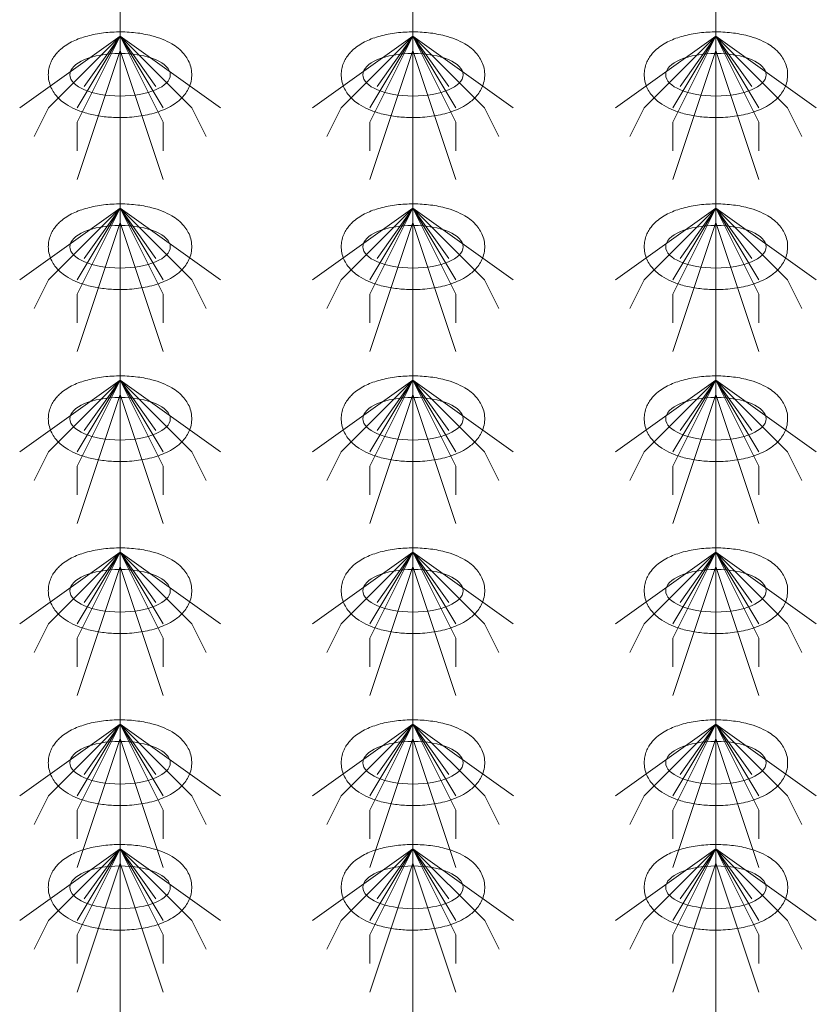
# Model space of a CAD drawing. Header units: metres. Extents: x 703769 to 722343, y 4313031 to 4317457.
# Tile 25 of 256: x 707649.54 to 707652.88, y 4313305.06 to 4313309.18. Entities that reach past the tile are written whole.
import ezdxf

# ---------------------------------------------------------------- set-up
doc = ezdxf.new("R2010")
doc.units = ezdxf.units.M
doc.header["$LTSCALE"] = 0.5
doc.layers.add('粗实线层', color=7, linetype='Continuous', lineweight=35)
doc.layers.add('设备', color=6, linetype='Continuous', lineweight=18)

# ---------------------------------------------------------------- blocks, each defined once
blk = doc.blocks.new('hh_1')
at = {"layer": '设备'}
for p, q in [((-268840, 164960), (-268910, 164910)), ((-268840, 164960), (-268890, 164910)), ((-268840, 164960), (-268870, 164900)), ((-268840, 164960), (-268870, 164910)), ((-268840, 164960), (-268865, 164925)), ((-268840, 164960), (-268790, 164910)), ((-268840, 164960), (-268815, 164925)), ((-268840, 164960), (-268770, 164910)), ((-268840, 164960), (-268810, 164910)), ((-268840, 164960), (-268810, 164900)), ((-268840, 164950), (-268870, 164860)), ((-268840, 164950), (-268810, 164860)), ((-268890, 164910), (-268900, 164890)), ((-268790, 164910), (-268780, 164890)), ((-268870, 164900), (-268870, 164880)), ((-268810, 164900), (-268810, 164880))]:
    blk.add_line(p, q, dxfattribs=at)
blk = doc.blocks.new('dawda')
at = {"layer": '设备', "color": 7}
for p, q in [((525880.64, 33373.42), (525880.64, 31373.38)), ((526085, 33373.42), (526085, 31373.38)), ((526296.34, 33373.42), (526296.34, 31373.38))]:
    blk.add_line(p, q, dxfattribs=at)
for centre in [(525880.64, 32510.55), (526084.99, 32510.55), (526296.34, 32510.55), (525880.64, 32390.55), (526084.99, 32390.55), (526296.34, 32390.55), (525880.64, 32270.55), (526084.99, 32270.55), (526296.34, 32270.55), (525880.64, 32150.55), (526084.99, 32150.55), (526296.34, 32150.55), (525880.64, 32030.55), (526085, 32030.55), (526296.34, 32030.55), (525880.64, 31943.61), (526085, 31943.61), (526296.35, 31943.61)]:
    blk.add_ellipse(centre, major_axis=(-35.04, 0), ratio=0.42498, dxfattribs=at)
for points in [[(525830.6, 32510.55), (525830.6, 32511.95), (525830.74, 32513.35), (525831.27, 32516.04), (525831.66, 32517.34), (525832.63, 32519.78), (525833.21, 32520.93), (525834.48, 32523.04), (525835.18, 32524.02), (525836.66, 32525.83), (525837.44, 32526.66), (525839.55, 32528.69), (525840.94, 32529.78), (525843.8, 32531.75), (525845.28, 32532.61), (525848.33, 32534.18), (525849.9, 32534.87), (525853.12, 32536.13), (525854.78, 32536.69), (525860.06, 32538.24), (525863.82, 32539.03), (525871.58, 32540.1), (525875.56, 32540.39), (525883.56, 32540.48), (525887.56, 32540.28), (525895.39, 32539.38), (525899.2, 32538.69), (525905.37, 32537.07), (525907.8, 32536.29), (525912.48, 32534.42), (525914.73, 32533.34), (525918.39, 32531.16), (525919.85, 32530.15), (525922.66, 32527.86), (525924, 32526.56), (525926.14, 32523.98), (525926.98, 32522.79), (525928.47, 32520.18), (525929.12, 32518.75), (525930.11, 32515.68), (525930.45, 32514.05), (525930.74, 32510.7), (525930.68, 32509), (525930.18, 32505.71), (525929.74, 32504.12), (525928.59, 32501.17), (525927.88, 32499.81), (525926.29, 32497.32), (525925.41, 32496.2), (525923.57, 32494.16), (525922.6, 32493.23), (525920.6, 32491.55), (525919.57, 32490.78), (525916.79, 32488.92), (525914.99, 32487.93), (525911.28, 32486.17), (525909.36, 32485.41), (525905.4, 32484.06), (525903.36, 32483.48), (525897.29, 32482.03), (525893.13, 32481.38), (525884.65, 32480.65), (525880.32, 32480.57), (525872.59, 32480.94), (525869.18, 32481.28), (525862.53, 32482.35), (525859.3, 32483.07), (525853.83, 32484.71), (525851.53, 32485.54), (525847.1, 32487.49), (525844.98, 32488.62), (525841.54, 32490.88), (525840.18, 32491.91), (525837.58, 32494.25), (525836.34, 32495.58), (525834.38, 32498.2), (525833.62, 32499.42), (525832.29, 32502.07), (525831.73, 32503.51), (525830.92, 32506.56), (525830.67, 32508.17), (525830.61, 32510.05), (525830.6, 32510.3), (525830.6, 32510.55)], [(526034.96, 32510.55), (526034.96, 32511.95), (526035.1, 32513.35), (526035.63, 32516.04), (526036.02, 32517.34), (526036.99, 32519.78), (526037.57, 32520.93), (526038.84, 32523.04), (526039.54, 32524.02), (526041.02, 32525.83), (526041.79, 32526.66), (526043.91, 32528.69), (526045.29, 32529.78), (526048.16, 32531.75), (526049.64, 32532.61), (526052.68, 32534.18), (526054.25, 32534.87), (526057.48, 32536.13), (526059.13, 32536.69), (526064.41, 32538.24), (526068.18, 32539.03), (526075.93, 32540.1), (526079.92, 32540.39), (526087.91, 32540.48), (526091.92, 32540.28), (526099.74, 32539.38), (526103.56, 32538.69), (526109.72, 32537.07), (526112.16, 32536.29), (526116.84, 32534.42), (526119.09, 32533.34), (526122.75, 32531.16), (526124.21, 32530.15), (526127.01, 32527.86), (526128.36, 32526.56), (526130.49, 32523.98), (526131.33, 32522.79), (526132.82, 32520.18), (526133.47, 32518.75), (526134.47, 32515.68), (526134.81, 32514.05), (526135.1, 32510.7), (526135.04, 32509), (526134.54, 32505.71), (526134.1, 32504.12), (526132.95, 32501.17), (526132.23, 32499.81), (526130.64, 32497.32), (526129.77, 32496.2), (526127.93, 32494.16), (526126.96, 32493.23), (526124.96, 32491.55), (526123.92, 32490.78), (526121.14, 32488.92), (526119.35, 32487.93), (526115.64, 32486.17), (526113.72, 32485.41), (526109.75, 32484.06), (526107.71, 32483.48), (526101.65, 32482.03), (526097.49, 32481.38), (526089, 32480.65), (526084.68, 32480.57), (526076.95, 32480.94), (526073.54, 32481.28), (526066.89, 32482.35), (526063.66, 32483.07), (526058.18, 32484.71), (526055.88, 32485.54), (526051.46, 32487.49), (526049.33, 32488.62), (526045.9, 32490.88), (526044.54, 32491.91), (526041.94, 32494.25), (526040.7, 32495.58), (526038.74, 32498.2), (526037.97, 32499.42), (526036.65, 32502.07), (526036.09, 32503.51), (526035.28, 32506.56), (526035.03, 32508.17), (526034.96, 32510.05), (526034.96, 32510.3), (526034.96, 32510.55)], [(526246.3, 32510.55), (526246.3, 32511.95), (526246.44, 32513.35), (526246.97, 32516.04), (526247.36, 32517.34), (526248.33, 32519.78), (526248.91, 32520.93), (526250.19, 32523.04), (526250.89, 32524.02), (526252.36, 32525.83), (526253.14, 32526.66), (526255.25, 32528.69), (526256.64, 32529.78), (526259.5, 32531.75), (526260.98, 32532.61), (526264.03, 32534.18), (526265.6, 32534.87), (526268.82, 32536.13), (526270.48, 32536.69), (526275.76, 32538.24), (526279.52, 32539.03), (526287.28, 32540.1), (526291.26, 32540.39), (526299.26, 32540.48), (526303.26, 32540.28), (526311.09, 32539.38), (526314.91, 32538.69), (526321.07, 32537.07), (526323.5, 32536.29), (526328.19, 32534.42), (526330.44, 32533.34), (526334.09, 32531.16), (526335.55, 32530.15), (526338.36, 32527.86), (526339.7, 32526.56), (526341.84, 32523.98), (526342.68, 32522.79), (526344.17, 32520.18), (526344.82, 32518.75), (526345.81, 32515.68), (526346.15, 32514.05), (526346.44, 32510.7), (526346.38, 32509), (526345.88, 32505.71), (526345.45, 32504.12), (526344.29, 32501.17), (526343.58, 32499.81), (526341.99, 32497.32), (526341.11, 32496.2), (526339.27, 32494.16), (526338.3, 32493.23), (526336.3, 32491.55), (526335.27, 32490.78), (526332.49, 32488.92), (526330.69, 32487.93), (526326.98, 32486.17), (526325.06, 32485.41), (526321.1, 32484.06), (526319.06, 32483.48), (526312.99, 32482.03), (526308.84, 32481.38), (526300.35, 32480.65), (526296.02, 32480.57), (526288.3, 32480.94), (526284.88, 32481.28), (526278.23, 32482.35), (526275, 32483.07), (526269.53, 32484.71), (526267.23, 32485.54), (526262.8, 32487.49), (526260.68, 32488.62), (526257.24, 32490.88), (526255.88, 32491.91), (526253.28, 32494.25), (526252.04, 32495.58), (526250.08, 32498.2), (526249.32, 32499.42), (526247.99, 32502.07), (526247.43, 32503.51), (526246.62, 32506.56), (526246.37, 32508.17), (526246.31, 32510.05), (526246.3, 32510.3), (526246.3, 32510.55)], [(525830.6, 32390.55), (525830.6, 32391.95), (525830.74, 32393.35), (525831.27, 32396.04), (525831.66, 32397.34), (525832.63, 32399.78), (525833.21, 32400.93), (525834.48, 32403.04), (525835.18, 32404.02), (525836.66, 32405.83), (525837.44, 32406.66), (525839.55, 32408.69), (525840.94, 32409.78), (525843.8, 32411.75), (525845.28, 32412.61), (525848.33, 32414.18), (525849.9, 32414.87), (525853.12, 32416.13), (525854.78, 32416.69), (525860.06, 32418.24), (525863.82, 32419.03), (525871.58, 32420.1), (525875.56, 32420.39), (525883.56, 32420.48), (525887.56, 32420.28), (525895.39, 32419.38), (525899.2, 32418.69), (525905.37, 32417.07), (525907.8, 32416.29), (525912.48, 32414.42), (525914.73, 32413.34), (525918.39, 32411.16), (525919.85, 32410.15), (525922.66, 32407.86), (525924, 32406.56), (525926.14, 32403.98), (525926.98, 32402.79), (525928.47, 32400.18), (525929.12, 32398.75), (525930.11, 32395.68), (525930.45, 32394.05), (525930.74, 32390.7), (525930.68, 32389), (525930.18, 32385.71), (525929.74, 32384.12), (525928.59, 32381.17), (525927.88, 32379.81), (525926.29, 32377.32), (525925.41, 32376.2), (525923.57, 32374.16), (525922.6, 32373.23), (525920.6, 32371.55), (525919.57, 32370.78), (525916.79, 32368.92), (525914.99, 32367.93), (525911.28, 32366.17), (525909.36, 32365.41), (525905.4, 32364.06), (525903.36, 32363.48), (525897.29, 32362.03), (525893.13, 32361.38), (525884.65, 32360.65), (525880.32, 32360.57), (525872.59, 32360.94), (525869.18, 32361.28), (525862.53, 32362.35), (525859.3, 32363.07), (525853.83, 32364.71), (525851.53, 32365.54), (525847.1, 32367.49), (525844.98, 32368.62), (525841.54, 32370.88), (525840.18, 32371.91), (525837.58, 32374.25), (525836.34, 32375.58), (525834.38, 32378.2), (525833.62, 32379.42), (525832.29, 32382.07), (525831.73, 32383.51), (525830.92, 32386.56), (525830.67, 32388.17), (525830.61, 32390.05), (525830.6, 32390.3), (525830.6, 32390.55)], [(526034.96, 32390.55), (526034.96, 32391.95), (526035.1, 32393.35), (526035.63, 32396.04), (526036.02, 32397.34), (526036.99, 32399.78), (526037.57, 32400.93), (526038.84, 32403.04), (526039.54, 32404.02), (526041.02, 32405.83), (526041.79, 32406.66), (526043.91, 32408.69), (526045.29, 32409.78), (526048.16, 32411.75), (526049.64, 32412.61), (526052.68, 32414.18), (526054.25, 32414.87), (526057.48, 32416.13), (526059.13, 32416.69), (526064.41, 32418.24), (526068.18, 32419.03), (526075.93, 32420.1), (526079.92, 32420.39), (526087.91, 32420.48), (526091.92, 32420.28), (526099.74, 32419.38), (526103.56, 32418.69), (526109.72, 32417.07), (526112.16, 32416.29), (526116.84, 32414.42), (526119.09, 32413.34), (526122.75, 32411.16), (526124.21, 32410.15), (526127.01, 32407.86), (526128.36, 32406.56), (526130.49, 32403.98), (526131.33, 32402.79), (526132.82, 32400.18), (526133.47, 32398.75), (526134.47, 32395.68), (526134.81, 32394.05), (526135.1, 32390.7), (526135.04, 32389), (526134.54, 32385.71), (526134.1, 32384.12), (526132.95, 32381.17), (526132.23, 32379.81), (526130.64, 32377.32), (526129.77, 32376.2), (526127.93, 32374.16), (526126.96, 32373.23), (526124.96, 32371.55), (526123.92, 32370.78), (526121.14, 32368.92), (526119.35, 32367.93), (526115.64, 32366.17), (526113.72, 32365.41), (526109.75, 32364.06), (526107.71, 32363.48), (526101.65, 32362.03), (526097.49, 32361.38), (526089, 32360.65), (526084.68, 32360.57), (526076.95, 32360.94), (526073.54, 32361.28), (526066.89, 32362.35), (526063.66, 32363.07), (526058.18, 32364.71), (526055.88, 32365.54), (526051.46, 32367.49), (526049.33, 32368.62), (526045.9, 32370.88), (526044.54, 32371.91), (526041.94, 32374.25), (526040.7, 32375.58), (526038.74, 32378.2), (526037.97, 32379.42), (526036.65, 32382.07), (526036.09, 32383.51), (526035.28, 32386.56), (526035.03, 32388.17), (526034.96, 32390.05), (526034.96, 32390.3), (526034.96, 32390.55)], [(526246.3, 32390.55), (526246.3, 32391.95), (526246.44, 32393.35), (526246.97, 32396.04), (526247.36, 32397.34), (526248.33, 32399.78), (526248.91, 32400.93), (526250.19, 32403.04), (526250.89, 32404.02), (526252.36, 32405.83), (526253.14, 32406.66), (526255.25, 32408.69), (526256.64, 32409.78), (526259.5, 32411.75), (526260.98, 32412.61), (526264.03, 32414.18), (526265.6, 32414.87), (526268.82, 32416.13), (526270.48, 32416.69), (526275.76, 32418.24), (526279.52, 32419.03), (526287.28, 32420.1), (526291.26, 32420.39), (526299.26, 32420.48), (526303.26, 32420.28), (526311.09, 32419.38), (526314.91, 32418.69), (526321.07, 32417.07), (526323.5, 32416.29), (526328.19, 32414.42), (526330.44, 32413.34), (526334.09, 32411.16), (526335.55, 32410.15), (526338.36, 32407.86), (526339.7, 32406.56), (526341.84, 32403.98), (526342.68, 32402.79), (526344.17, 32400.18), (526344.82, 32398.75), (526345.81, 32395.68), (526346.15, 32394.05), (526346.44, 32390.7), (526346.38, 32389), (526345.88, 32385.71), (526345.45, 32384.12), (526344.29, 32381.17), (526343.58, 32379.81), (526341.99, 32377.32), (526341.11, 32376.2), (526339.27, 32374.16), (526338.3, 32373.23), (526336.3, 32371.55), (526335.27, 32370.78), (526332.49, 32368.92), (526330.69, 32367.93), (526326.98, 32366.17), (526325.06, 32365.41), (526321.1, 32364.06), (526319.06, 32363.48), (526312.99, 32362.03), (526308.84, 32361.38), (526300.35, 32360.65), (526296.02, 32360.57), (526288.3, 32360.94), (526284.88, 32361.28), (526278.23, 32362.35), (526275, 32363.07), (526269.53, 32364.71), (526267.23, 32365.54), (526262.8, 32367.49), (526260.68, 32368.62), (526257.24, 32370.88), (526255.88, 32371.91), (526253.28, 32374.25), (526252.04, 32375.58), (526250.08, 32378.2), (526249.32, 32379.42), (526247.99, 32382.07), (526247.43, 32383.51), (526246.62, 32386.56), (526246.37, 32388.17), (526246.31, 32390.05), (526246.3, 32390.3), (526246.3, 32390.55)], [(525830.6, 32270.55), (525830.6, 32271.95), (525830.74, 32273.35), (525831.27, 32276.04), (525831.66, 32277.34), (525832.63, 32279.78), (525833.21, 32280.93), (525834.48, 32283.04), (525835.18, 32284.02), (525836.66, 32285.83), (525837.44, 32286.66), (525839.55, 32288.69), (525840.94, 32289.78), (525843.8, 32291.75), (525845.28, 32292.61), (525848.33, 32294.18), (525849.9, 32294.87), (525853.12, 32296.13), (525854.78, 32296.69), (525860.06, 32298.24), (525863.82, 32299.03), (525871.58, 32300.1), (525875.56, 32300.39), (525883.56, 32300.48), (525887.56, 32300.28), (525895.39, 32299.38), (525899.2, 32298.69), (525905.37, 32297.07), (525907.8, 32296.29), (525912.48, 32294.42), (525914.73, 32293.34), (525918.39, 32291.16), (525919.85, 32290.15), (525922.66, 32287.86), (525924, 32286.56), (525926.14, 32283.98), (525926.98, 32282.79), (525928.47, 32280.18), (525929.12, 32278.75), (525930.11, 32275.68), (525930.45, 32274.05), (525930.74, 32270.7), (525930.68, 32269), (525930.18, 32265.71), (525929.74, 32264.12), (525928.59, 32261.17), (525927.88, 32259.81), (525926.29, 32257.32), (525925.41, 32256.2), (525923.57, 32254.16), (525922.6, 32253.23), (525920.6, 32251.55), (525919.57, 32250.78), (525916.79, 32248.92), (525914.99, 32247.93), (525911.28, 32246.17), (525909.36, 32245.41), (525905.4, 32244.06), (525903.36, 32243.48), (525897.29, 32242.03), (525893.13, 32241.38), (525884.65, 32240.65), (525880.32, 32240.57), (525872.59, 32240.94), (525869.18, 32241.28), (525862.53, 32242.35), (525859.3, 32243.07), (525853.83, 32244.71), (525851.53, 32245.54), (525847.1, 32247.49), (525844.98, 32248.62), (525841.54, 32250.88), (525840.18, 32251.91), (525837.58, 32254.25), (525836.34, 32255.58), (525834.38, 32258.2), (525833.62, 32259.42), (525832.29, 32262.07), (525831.73, 32263.51), (525830.92, 32266.56), (525830.67, 32268.17), (525830.61, 32270.05), (525830.6, 32270.3), (525830.6, 32270.55)], [(526034.96, 32270.55), (526034.96, 32271.95), (526035.1, 32273.35), (526035.63, 32276.04), (526036.02, 32277.34), (526036.99, 32279.78), (526037.57, 32280.93), (526038.84, 32283.04), (526039.54, 32284.02), (526041.02, 32285.83), (526041.79, 32286.66), (526043.91, 32288.69), (526045.29, 32289.78), (526048.16, 32291.75), (526049.64, 32292.61), (526052.68, 32294.18), (526054.25, 32294.87), (526057.48, 32296.13), (526059.13, 32296.69), (526064.41, 32298.24), (526068.18, 32299.03), (526075.93, 32300.1), (526079.92, 32300.39), (526087.91, 32300.48), (526091.92, 32300.28), (526099.74, 32299.38), (526103.56, 32298.69), (526109.72, 32297.07), (526112.16, 32296.29), (526116.84, 32294.42), (526119.09, 32293.34), (526122.75, 32291.16), (526124.21, 32290.15), (526127.01, 32287.86), (526128.36, 32286.56), (526130.49, 32283.98), (526131.33, 32282.79), (526132.82, 32280.18), (526133.47, 32278.75), (526134.47, 32275.68), (526134.81, 32274.05), (526135.1, 32270.7), (526135.04, 32269), (526134.54, 32265.71), (526134.1, 32264.12), (526132.95, 32261.17), (526132.23, 32259.81), (526130.64, 32257.32), (526129.77, 32256.2), (526127.93, 32254.16), (526126.96, 32253.23), (526124.96, 32251.55), (526123.92, 32250.78), (526121.14, 32248.92), (526119.35, 32247.93), (526115.64, 32246.17), (526113.72, 32245.41), (526109.75, 32244.06), (526107.71, 32243.48), (526101.65, 32242.03), (526097.49, 32241.38), (526089, 32240.65), (526084.68, 32240.57), (526076.95, 32240.94), (526073.54, 32241.28), (526066.89, 32242.35), (526063.66, 32243.07), (526058.18, 32244.71), (526055.88, 32245.54), (526051.46, 32247.49), (526049.33, 32248.62), (526045.9, 32250.88), (526044.54, 32251.91), (526041.94, 32254.25), (526040.7, 32255.58), (526038.74, 32258.2), (526037.97, 32259.42), (526036.65, 32262.07), (526036.09, 32263.51), (526035.28, 32266.56), (526035.03, 32268.17), (526034.96, 32270.05), (526034.96, 32270.3), (526034.96, 32270.55)], [(526246.3, 32270.55), (526246.3, 32271.95), (526246.44, 32273.35), (526246.97, 32276.04), (526247.36, 32277.34), (526248.33, 32279.78), (526248.91, 32280.93), (526250.19, 32283.04), (526250.89, 32284.02), (526252.36, 32285.83), (526253.14, 32286.66), (526255.25, 32288.69), (526256.64, 32289.78), (526259.5, 32291.75), (526260.98, 32292.61), (526264.03, 32294.18), (526265.6, 32294.87), (526268.82, 32296.13), (526270.48, 32296.69), (526275.76, 32298.24), (526279.52, 32299.03), (526287.28, 32300.1), (526291.26, 32300.39), (526299.26, 32300.48), (526303.26, 32300.28), (526311.09, 32299.38), (526314.91, 32298.69), (526321.07, 32297.07), (526323.5, 32296.29), (526328.19, 32294.42), (526330.44, 32293.34), (526334.09, 32291.16), (526335.55, 32290.15), (526338.36, 32287.86), (526339.7, 32286.56), (526341.84, 32283.98), (526342.68, 32282.79), (526344.17, 32280.18), (526344.82, 32278.75), (526345.81, 32275.68), (526346.15, 32274.05), (526346.44, 32270.7), (526346.38, 32269), (526345.88, 32265.71), (526345.45, 32264.12), (526344.29, 32261.17), (526343.58, 32259.81), (526341.99, 32257.32), (526341.11, 32256.2), (526339.27, 32254.16), (526338.3, 32253.23), (526336.3, 32251.55), (526335.27, 32250.78), (526332.49, 32248.92), (526330.69, 32247.93), (526326.98, 32246.17), (526325.06, 32245.41), (526321.1, 32244.06), (526319.06, 32243.48), (526312.99, 32242.03), (526308.84, 32241.38), (526300.35, 32240.65), (526296.02, 32240.57), (526288.3, 32240.94), (526284.88, 32241.28), (526278.23, 32242.35), (526275, 32243.07), (526269.53, 32244.71), (526267.23, 32245.54), (526262.8, 32247.49), (526260.68, 32248.62), (526257.24, 32250.88), (526255.88, 32251.91), (526253.28, 32254.25), (526252.04, 32255.58), (526250.08, 32258.2), (526249.32, 32259.42), (526247.99, 32262.07), (526247.43, 32263.51), (526246.62, 32266.56), (526246.37, 32268.17), (526246.31, 32270.05), (526246.3, 32270.3), (526246.3, 32270.55)], [(525830.6, 32150.55), (525830.6, 32151.95), (525830.74, 32153.35), (525831.27, 32156.04), (525831.66, 32157.34), (525832.63, 32159.78), (525833.21, 32160.93), (525834.48, 32163.04), (525835.18, 32164.02), (525836.66, 32165.83), (525837.44, 32166.66), (525839.55, 32168.69), (525840.94, 32169.78), (525843.8, 32171.75), (525845.28, 32172.61), (525848.33, 32174.18), (525849.9, 32174.87), (525853.12, 32176.13), (525854.78, 32176.69), (525860.06, 32178.24), (525863.82, 32179.03), (525871.58, 32180.1), (525875.56, 32180.39), (525883.56, 32180.48), (525887.56, 32180.28), (525895.39, 32179.38), (525899.2, 32178.69), (525905.37, 32177.07), (525907.8, 32176.29), (525912.48, 32174.42), (525914.73, 32173.34), (525918.39, 32171.16), (525919.85, 32170.15), (525922.66, 32167.86), (525924, 32166.56), (525926.14, 32163.98), (525926.98, 32162.79), (525928.47, 32160.18), (525929.12, 32158.75), (525930.11, 32155.68), (525930.45, 32154.05), (525930.74, 32150.7), (525930.68, 32149), (525930.18, 32145.71), (525929.74, 32144.12), (525928.59, 32141.17), (525927.88, 32139.81), (525926.29, 32137.32), (525925.41, 32136.2), (525923.57, 32134.16), (525922.6, 32133.23), (525920.6, 32131.55), (525919.57, 32130.78), (525916.79, 32128.92), (525914.99, 32127.93), (525911.28, 32126.17), (525909.36, 32125.41), (525905.4, 32124.06), (525903.36, 32123.48), (525897.29, 32122.03), (525893.13, 32121.38), (525884.65, 32120.65), (525880.32, 32120.57), (525872.59, 32120.94), (525869.18, 32121.28), (525862.53, 32122.35), (525859.3, 32123.07), (525853.83, 32124.71), (525851.53, 32125.54), (525847.1, 32127.49), (525844.98, 32128.62), (525841.54, 32130.88), (525840.18, 32131.91), (525837.58, 32134.25), (525836.34, 32135.58), (525834.38, 32138.2), (525833.62, 32139.42), (525832.29, 32142.07), (525831.73, 32143.51), (525830.92, 32146.56), (525830.67, 32148.17), (525830.61, 32150.05), (525830.6, 32150.3), (525830.6, 32150.55)], [(526034.96, 32150.55), (526034.96, 32151.95), (526035.1, 32153.35), (526035.63, 32156.04), (526036.02, 32157.34), (526036.99, 32159.78), (526037.57, 32160.93), (526038.84, 32163.04), (526039.54, 32164.02), (526041.02, 32165.83), (526041.79, 32166.66), (526043.91, 32168.69), (526045.29, 32169.78), (526048.16, 32171.75), (526049.64, 32172.61), (526052.68, 32174.18), (526054.25, 32174.87), (526057.48, 32176.13), (526059.13, 32176.69), (526064.41, 32178.24), (526068.18, 32179.03), (526075.93, 32180.1), (526079.92, 32180.39), (526087.91, 32180.48), (526091.92, 32180.28), (526099.74, 32179.38), (526103.56, 32178.69), (526109.72, 32177.07), (526112.16, 32176.29), (526116.84, 32174.42), (526119.09, 32173.34), (526122.75, 32171.16), (526124.21, 32170.15), (526127.01, 32167.86), (526128.36, 32166.56), (526130.49, 32163.98), (526131.33, 32162.79), (526132.82, 32160.18), (526133.47, 32158.75), (526134.47, 32155.68), (526134.81, 32154.05), (526135.1, 32150.7), (526135.04, 32149), (526134.54, 32145.71), (526134.1, 32144.12), (526132.95, 32141.17), (526132.23, 32139.81), (526130.64, 32137.32), (526129.77, 32136.2), (526127.93, 32134.16), (526126.96, 32133.23), (526124.96, 32131.55), (526123.92, 32130.78), (526121.14, 32128.92), (526119.35, 32127.93), (526115.64, 32126.17), (526113.72, 32125.41), (526109.75, 32124.06), (526107.71, 32123.48), (526101.65, 32122.03), (526097.49, 32121.38), (526089, 32120.65), (526084.68, 32120.57), (526076.95, 32120.94), (526073.54, 32121.28), (526066.89, 32122.35), (526063.66, 32123.07), (526058.18, 32124.71), (526055.88, 32125.54), (526051.46, 32127.49), (526049.33, 32128.62), (526045.9, 32130.88), (526044.54, 32131.91), (526041.94, 32134.25), (526040.7, 32135.58), (526038.74, 32138.2), (526037.97, 32139.42), (526036.65, 32142.07), (526036.09, 32143.51), (526035.28, 32146.56), (526035.03, 32148.17), (526034.96, 32150.05), (526034.96, 32150.3), (526034.96, 32150.55)], [(526246.3, 32150.55), (526246.3, 32151.95), (526246.44, 32153.35), (526246.97, 32156.04), (526247.36, 32157.34), (526248.33, 32159.78), (526248.91, 32160.93), (526250.19, 32163.04), (526250.89, 32164.02), (526252.36, 32165.83), (526253.14, 32166.66), (526255.25, 32168.69), (526256.64, 32169.78), (526259.5, 32171.75), (526260.98, 32172.61), (526264.03, 32174.18), (526265.6, 32174.87), (526268.82, 32176.13), (526270.48, 32176.69), (526275.76, 32178.24), (526279.52, 32179.03), (526287.28, 32180.1), (526291.26, 32180.39), (526299.26, 32180.48), (526303.26, 32180.28), (526311.09, 32179.38), (526314.91, 32178.69), (526321.07, 32177.07), (526323.5, 32176.29), (526328.19, 32174.42), (526330.44, 32173.34), (526334.09, 32171.16), (526335.55, 32170.15), (526338.36, 32167.86), (526339.7, 32166.56), (526341.84, 32163.98), (526342.68, 32162.79), (526344.17, 32160.18), (526344.82, 32158.75), (526345.81, 32155.68), (526346.15, 32154.05), (526346.44, 32150.7), (526346.38, 32149), (526345.88, 32145.71), (526345.45, 32144.12), (526344.29, 32141.17), (526343.58, 32139.81), (526341.99, 32137.32), (526341.11, 32136.2), (526339.27, 32134.16), (526338.3, 32133.23), (526336.3, 32131.55), (526335.27, 32130.78), (526332.49, 32128.92), (526330.69, 32127.93), (526326.98, 32126.17), (526325.06, 32125.41), (526321.1, 32124.06), (526319.06, 32123.48), (526312.99, 32122.03), (526308.84, 32121.38), (526300.35, 32120.65), (526296.02, 32120.57), (526288.3, 32120.94), (526284.88, 32121.28), (526278.23, 32122.35), (526275, 32123.07), (526269.53, 32124.71), (526267.23, 32125.54), (526262.8, 32127.49), (526260.68, 32128.62), (526257.24, 32130.88), (526255.88, 32131.91), (526253.28, 32134.25), (526252.04, 32135.58), (526250.08, 32138.2), (526249.32, 32139.42), (526247.99, 32142.07), (526247.43, 32143.51), (526246.62, 32146.56), (526246.37, 32148.17), (526246.31, 32150.05), (526246.3, 32150.3), (526246.3, 32150.55)], [(525830.6, 32030.55), (525830.6, 32031.95), (525830.74, 32033.35), (525831.27, 32036.04), (525831.67, 32037.34), (525832.63, 32039.78), (525833.21, 32040.93), (525834.49, 32043.04), (525835.19, 32044.02), (525836.66, 32045.83), (525837.44, 32046.66), (525839.56, 32048.69), (525840.94, 32049.78), (525843.8, 32051.75), (525845.28, 32052.61), (525848.33, 32054.18), (525849.9, 32054.87), (525853.12, 32056.13), (525854.78, 32056.69), (525860.06, 32058.24), (525863.83, 32059.03), (525871.58, 32060.1), (525875.57, 32060.39), (525883.56, 32060.48), (525887.56, 32060.28), (525895.39, 32059.38), (525899.21, 32058.69), (525905.37, 32057.07), (525907.8, 32056.29), (525912.49, 32054.42), (525914.74, 32053.34), (525918.4, 32051.16), (525919.86, 32050.15), (525922.66, 32047.86), (525924, 32046.56), (525926.14, 32043.98), (525926.98, 32042.79), (525928.47, 32040.18), (525929.12, 32038.75), (525930.11, 32035.68), (525930.45, 32034.05), (525930.74, 32030.7), (525930.68, 32029), (525930.19, 32025.71), (525929.75, 32024.12), (525928.59, 32021.17), (525927.88, 32019.81), (525926.29, 32017.32), (525925.42, 32016.2), (525923.57, 32014.16), (525922.6, 32013.23), (525920.6, 32011.55), (525919.57, 32010.78), (525916.79, 32008.92), (525914.99, 32007.93), (525911.28, 32006.17), (525909.36, 32005.41), (525905.4, 32004.06), (525903.36, 32003.48), (525897.3, 32002.03), (525893.14, 32001.38), (525884.65, 32000.65), (525880.32, 32000.57), (525872.6, 32000.94), (525869.18, 32001.28), (525862.53, 32002.35), (525859.3, 32003.07), (525853.83, 32004.71), (525851.53, 32005.54), (525847.11, 32007.49), (525844.98, 32008.62), (525841.55, 32010.88), (525840.19, 32011.91), (525837.59, 32014.25), (525836.34, 32015.58), (525834.39, 32018.2), (525833.62, 32019.42), (525832.29, 32022.07), (525831.73, 32023.51), (525830.92, 32026.56), (525830.68, 32028.17), (525830.61, 32030.05), (525830.6, 32030.3), (525830.6, 32030.55)], [(526034.96, 32030.55), (526034.96, 32031.95), (526035.1, 32033.35), (526035.63, 32036.04), (526036.02, 32037.34), (526036.99, 32039.78), (526037.57, 32040.93), (526038.84, 32043.04), (526039.54, 32044.02), (526041.02, 32045.83), (526041.8, 32046.66), (526043.91, 32048.69), (526045.3, 32049.78), (526048.16, 32051.75), (526049.64, 32052.61), (526052.69, 32054.18), (526054.26, 32054.87), (526057.48, 32056.13), (526059.14, 32056.69), (526064.42, 32058.24), (526068.18, 32059.03), (526075.94, 32060.1), (526079.92, 32060.39), (526087.92, 32060.48), (526091.92, 32060.28), (526099.75, 32059.38), (526103.56, 32058.69), (526109.73, 32057.07), (526112.16, 32056.29), (526116.84, 32054.42), (526119.09, 32053.34), (526122.75, 32051.16), (526124.21, 32050.15), (526127.02, 32047.86), (526128.36, 32046.56), (526130.5, 32043.98), (526131.34, 32042.79), (526132.83, 32040.18), (526133.47, 32038.75), (526134.47, 32035.68), (526134.81, 32034.05), (526135.1, 32030.7), (526135.04, 32029), (526134.54, 32025.71), (526134.1, 32024.12), (526132.95, 32021.17), (526132.24, 32019.81), (526130.65, 32017.32), (526129.77, 32016.2), (526127.93, 32014.16), (526126.96, 32013.23), (526124.96, 32011.55), (526123.93, 32010.78), (526121.14, 32008.92), (526119.35, 32007.93), (526115.64, 32006.17), (526113.72, 32005.41), (526109.76, 32004.06), (526107.72, 32003.48), (526101.65, 32002.03), (526097.49, 32001.38), (526089.01, 32000.65), (526084.68, 32000.57), (526076.95, 32000.94), (526073.54, 32001.28), (526066.89, 32002.35), (526063.66, 32003.07), (526058.19, 32004.71), (526055.89, 32005.54), (526051.46, 32007.49), (526049.34, 32008.62), (526045.9, 32010.88), (526044.54, 32011.91), (526041.94, 32014.25), (526040.7, 32015.58), (526038.74, 32018.2), (526037.98, 32019.42), (526036.65, 32022.07), (526036.09, 32023.51), (526035.28, 32026.56), (526035.03, 32028.17), (526034.97, 32030.05), (526034.96, 32030.3), (526034.96, 32030.55)], [(526246.31, 32030.55), (526246.31, 32031.95), (526246.45, 32033.35), (526246.98, 32036.04), (526247.37, 32037.34), (526248.34, 32039.78), (526248.91, 32040.93), (526250.19, 32043.04), (526250.89, 32044.02), (526252.36, 32045.83), (526253.14, 32046.66), (526255.26, 32048.69), (526256.64, 32049.78), (526259.5, 32051.75), (526260.98, 32052.61), (526264.03, 32054.18), (526265.6, 32054.87), (526268.83, 32056.13), (526270.48, 32056.69), (526275.76, 32058.24), (526279.53, 32059.03), (526287.28, 32060.1), (526291.27, 32060.39), (526299.26, 32060.48), (526303.27, 32060.28), (526311.09, 32059.38), (526314.91, 32058.69), (526321.07, 32057.07), (526323.51, 32056.29), (526328.19, 32054.42), (526330.44, 32053.34), (526334.1, 32051.16), (526335.56, 32050.15), (526338.36, 32047.86), (526339.71, 32046.56), (526341.84, 32043.98), (526342.68, 32042.79), (526344.17, 32040.18), (526344.82, 32038.75), (526345.81, 32035.68), (526346.16, 32034.05), (526346.44, 32030.7), (526346.39, 32029), (526345.89, 32025.71), (526345.45, 32024.12), (526344.29, 32021.17), (526343.58, 32019.81), (526341.99, 32017.32), (526341.12, 32016.2), (526339.27, 32014.16), (526338.3, 32013.23), (526336.3, 32011.55), (526335.27, 32010.78), (526332.49, 32008.92), (526330.7, 32007.93), (526326.98, 32006.17), (526325.06, 32005.41), (526321.1, 32004.06), (526319.06, 32003.48), (526313, 32002.03), (526308.84, 32001.38), (526300.35, 32000.65), (526296.03, 32000.57), (526288.3, 32000.94), (526284.88, 32001.28), (526278.23, 32002.35), (526275, 32003.07), (526269.53, 32004.71), (526267.23, 32005.54), (526262.81, 32007.49), (526260.68, 32008.62), (526257.25, 32010.88), (526255.89, 32011.91), (526253.29, 32014.25), (526252.05, 32015.58), (526250.09, 32018.2), (526249.32, 32019.42), (526247.99, 32022.07), (526247.43, 32023.51), (526246.62, 32026.56), (526246.38, 32028.17), (526246.31, 32030.05), (526246.31, 32030.3), (526246.31, 32030.55)], [(525830.61, 31943.61), (525830.61, 31945), (525830.75, 31946.4), (525831.28, 31949.1), (525831.67, 31950.39), (525832.64, 31952.83), (525833.21, 31953.98), (525834.49, 31956.1), (525835.19, 31957.08), (525836.67, 31958.88), (525837.44, 31959.71), (525839.56, 31961.74), (525840.94, 31962.84), (525843.81, 31964.8), (525845.29, 31965.67), (525848.33, 31967.23), (525849.9, 31967.93), (525853.13, 31969.18), (525854.78, 31969.74), (525860.06, 31971.3), (525863.83, 31972.08), (525871.58, 31973.16), (525875.57, 31973.45), (525883.56, 31973.53), (525887.57, 31973.33), (525895.39, 31972.44), (525899.21, 31971.74), (525905.37, 31970.12), (525907.81, 31969.34), (525912.49, 31967.47), (525914.74, 31966.4), (525918.4, 31964.21), (525919.86, 31963.21), (525922.66, 31960.91), (525924.01, 31959.61), (525926.14, 31957.03), (525926.98, 31955.85), (525928.47, 31953.23), (525929.12, 31951.8), (525930.12, 31948.74), (525930.46, 31947.1), (525930.74, 31943.76), (525930.69, 31942.05), (525930.19, 31938.76), (525929.75, 31937.17), (525928.6, 31934.22), (525927.88, 31932.86), (525926.29, 31930.38), (525925.42, 31929.25), (525923.58, 31927.21), (525922.61, 31926.29), (525920.61, 31924.6), (525919.57, 31923.83), (525916.79, 31921.98), (525915, 31920.99), (525911.29, 31919.23), (525909.36, 31918.46), (525905.4, 31917.11), (525903.36, 31916.53), (525897.3, 31915.08), (525893.14, 31914.44), (525884.65, 31913.7), (525880.33, 31913.62), (525872.6, 31913.99), (525869.18, 31914.34), (525862.54, 31915.41), (525859.31, 31916.13), (525853.83, 31917.76), (525851.53, 31918.59), (525847.11, 31920.55), (525844.98, 31921.67), (525841.55, 31923.93), (525840.19, 31924.96), (525837.59, 31927.31), (525836.35, 31928.63), (525834.39, 31931.26), (525833.62, 31932.47), (525832.3, 31935.13), (525831.73, 31936.57), (525830.93, 31939.62), (525830.68, 31941.23), (525830.61, 31943.1), (525830.61, 31943.35), (525830.61, 31943.61)], [(526034.96, 31943.61), (526034.96, 31945), (526035.1, 31946.4), (526035.64, 31949.1), (526036.03, 31950.39), (526036.99, 31952.83), (526037.57, 31953.98), (526038.85, 31956.1), (526039.55, 31957.08), (526041.02, 31958.88), (526041.8, 31959.71), (526043.92, 31961.74), (526045.3, 31962.84), (526048.16, 31964.8), (526049.64, 31965.67), (526052.69, 31967.23), (526054.26, 31967.93), (526057.48, 31969.18), (526059.14, 31969.74), (526064.42, 31971.3), (526068.19, 31972.08), (526075.94, 31973.16), (526079.93, 31973.45), (526087.92, 31973.53), (526091.92, 31973.33), (526099.75, 31972.44), (526103.57, 31971.74), (526109.73, 31970.12), (526112.17, 31969.34), (526116.85, 31967.47), (526119.1, 31966.4), (526122.76, 31964.21), (526124.22, 31963.21), (526127.02, 31960.91), (526128.36, 31959.61), (526130.5, 31957.03), (526131.34, 31955.85), (526132.83, 31953.23), (526133.48, 31951.8), (526134.47, 31948.74), (526134.82, 31947.1), (526135.1, 31943.76), (526135.04, 31942.05), (526134.55, 31938.76), (526134.11, 31937.17), (526132.95, 31934.22), (526132.24, 31932.86), (526130.65, 31930.38), (526129.78, 31929.25), (526127.93, 31927.21), (526126.96, 31926.29), (526124.96, 31924.6), (526123.93, 31923.83), (526121.15, 31921.98), (526119.36, 31920.99), (526115.64, 31919.23), (526113.72, 31918.46), (526109.76, 31917.11), (526107.72, 31916.53), (526101.66, 31915.08), (526097.5, 31914.44), (526089.01, 31913.7), (526084.68, 31913.62), (526076.96, 31913.99), (526073.54, 31914.34), (526066.89, 31915.41), (526063.66, 31916.13), (526058.19, 31917.76), (526055.89, 31918.59), (526051.47, 31920.55), (526049.34, 31921.67), (526045.91, 31923.93), (526044.55, 31924.96), (526041.95, 31927.31), (526040.7, 31928.63), (526038.75, 31931.26), (526037.98, 31932.47), (526036.65, 31935.13), (526036.09, 31936.57), (526035.28, 31939.62), (526035.04, 31941.23), (526034.97, 31943.1), (526034.96, 31943.35), (526034.96, 31943.61)], [(526246.31, 31943.61), (526246.31, 31945), (526246.45, 31946.4), (526246.98, 31949.1), (526247.37, 31950.39), (526248.34, 31952.83), (526248.92, 31953.98), (526250.19, 31956.1), (526250.89, 31957.08), (526252.37, 31958.88), (526253.14, 31959.71), (526255.26, 31961.74), (526256.65, 31962.84), (526259.51, 31964.8), (526260.99, 31965.67), (526264.04, 31967.23), (526265.6, 31967.93), (526268.83, 31969.18), (526270.48, 31969.74), (526275.77, 31971.3), (526279.53, 31972.08), (526287.28, 31973.16), (526291.27, 31973.45), (526299.26, 31973.53), (526303.27, 31973.33), (526311.09, 31972.44), (526314.91, 31971.74), (526321.07, 31970.12), (526323.51, 31969.34), (526328.19, 31967.47), (526330.44, 31966.4), (526334.1, 31964.21), (526335.56, 31963.21), (526338.36, 31960.91), (526339.71, 31959.61), (526341.84, 31957.03), (526342.68, 31955.85), (526344.17, 31953.23), (526344.82, 31951.8), (526345.82, 31948.74), (526346.16, 31947.1), (526346.45, 31943.76), (526346.39, 31942.05), (526345.89, 31938.76), (526345.45, 31937.17), (526344.3, 31934.22), (526343.58, 31932.86), (526342, 31930.38), (526341.12, 31929.25), (526339.28, 31927.21), (526338.31, 31926.29), (526336.31, 31924.6), (526335.28, 31923.83), (526332.49, 31921.98), (526330.7, 31920.99), (526326.99, 31919.23), (526325.07, 31918.46), (526321.1, 31917.11), (526319.06, 31916.53), (526313, 31915.08), (526308.84, 31914.44), (526300.35, 31913.7), (526296.03, 31913.62), (526288.3, 31913.99), (526284.89, 31914.34), (526278.24, 31915.41), (526275.01, 31916.13), (526269.53, 31917.76), (526267.23, 31918.59), (526262.81, 31920.55), (526260.69, 31921.67), (526257.25, 31923.93), (526255.89, 31924.96), (526253.29, 31927.31), (526252.05, 31928.63), (526250.09, 31931.26), (526249.32, 31932.47), (526248, 31935.13), (526247.44, 31936.57), (526246.63, 31939.62), (526246.38, 31941.23), (526246.31, 31943.1), (526246.31, 31943.35), (526246.31, 31943.61)]]:
    blk.add_open_spline(points, degree=3, knots=[0, 0, 0, 0, 3.423083, 3.423083, 6.846165, 6.846165, 10.269248, 10.269248, 13.69233, 13.69233, 17.115413, 17.115413, 22.728666, 22.728666, 28.341919, 28.341919, 33.955172, 33.955172, 39.568425, 39.568425, 51.436002, 51.436002, 63.303578, 63.303578, 75.171154, 75.171154, 87.03873, 87.03873, 95.224368, 95.224368, 103.410005, 103.410005, 109.145122, 109.145122, 114.880238, 114.880238, 119.003115, 119.003115, 123.125991, 123.125991, 127.248868, 127.248868, 131.371745, 131.371745, 135.494621, 135.494621, 139.617498, 139.617498, 143.740375, 143.740375, 147.863251, 147.863251, 151.986128, 151.986128, 158.708917, 158.708917, 165.431705, 165.431705, 172.154493, 172.154493, 184.909814, 184.909814, 197.665135, 197.665135, 207.937, 207.937, 218.208864, 218.208864, 226.104489, 226.104489, 234.000115, 234.000115, 239.456, 239.456, 244.911884, 244.911884, 248.896322, 248.896322, 252.88076, 252.88076, 256.865198, 256.865198, 257.481358, 257.481358, 257.481358, 257.481358], dxfattribs=at)
at = {"layer": '设备', "color": 7, "xscale": -1}
for p in [(257040.64, -132422.56), (257244.99, -132422.56), (257456.34, -132422.56), (257040.64, -132542.56), (257244.99, -132542.56), (257456.34, -132542.56), (257040.64, -132662.56), (257244.99, -132662.56), (257456.34, -132662.56), (257040.64, -132782.56), (257244.99, -132782.56), (257456.34, -132782.56), (257040.64, -132902.56), (257245, -132902.56), (257456.34, -132902.56), (257040.64, -132989.5), (257245, -132989.5), (257456.35, -132989.5)]:
    blk.add_blockref('hh_1', p, dxfattribs=at)

msp = doc.modelspace()

# ---------------------------------------------------------------- block references
at = {"layer": '粗实线层', "xscale": 0.006, "yscale": 0.006, "zscale": 0.006}
msp.add_blockref('dawda', (704494.6802, 4313113.8882), dxfattribs=at)

doc.saveas('drawing.dxf')
